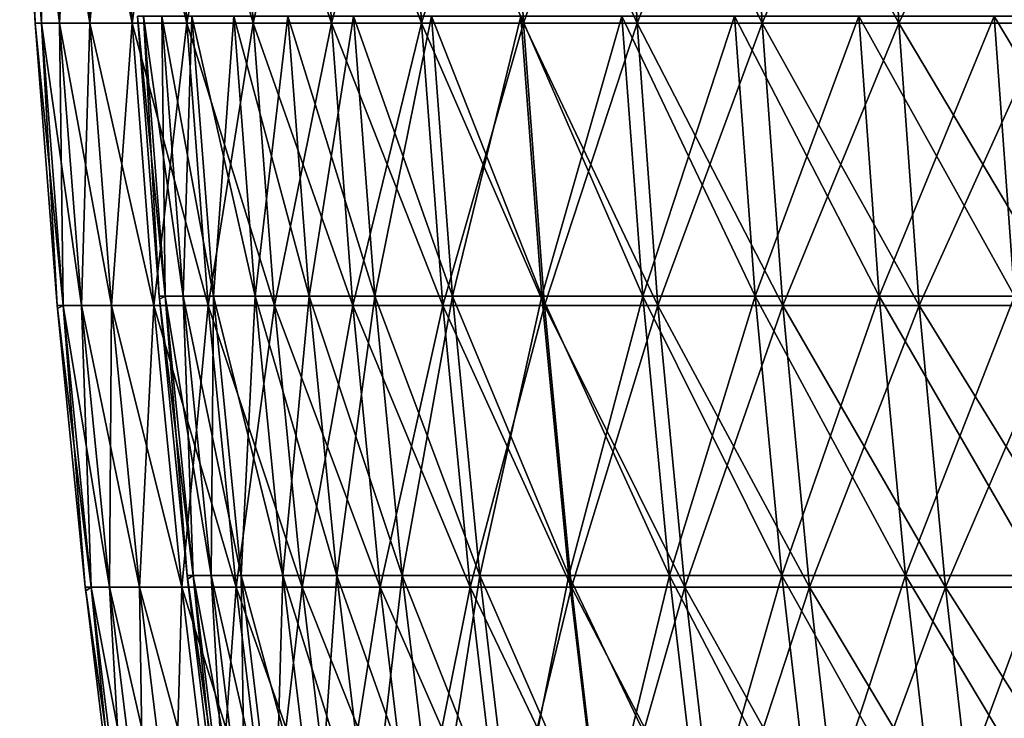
# Model space of a CAD drawing. Header units: millimetres. Extents: x -250 to 250, y -45 to 4150.
# Tile 218 of 256: x -250 to -231, y 4120 to 4134. Entities that reach past the tile are written whole.
import ezdxf

# ---------------------------------------------------------------- set-up
doc = ezdxf.new("R2010")
doc.units = ezdxf.units.MM
doc.header["$LTSCALE"] = 81.481481
for name, color, linetype in [('19', 7, 'CONTINUOUS'), ('20', 7, 'CONTINUOUS'), ('21', 7, 'CONTINUOUS'), ('22', 7, 'CONTINUOUS')]:
    doc.layers.add(name, color=color, linetype=linetype)

msp = doc.modelspace()

# ---------------------------------------------------------------- linework, layer by layer
at = {"layer": '19', "color": 251, "linetype": 'Continuous', "true_color": 0x504f50}
for points in [[(-249.638, 4138.964, -7.691), (-249.452, 4133.45), (-249.756, 4138.964), (-249.638, 4138.964, -7.691)], [(-249.333, 4133.45, -7.682), (-249.452, 4133.45), (-249.638, 4138.964, -7.691), (-249.333, 4133.45, -7.682)], [(-249.283, 4138.964, -15.375), (-249.333, 4133.45, -7.682), (-249.638, 4138.964, -7.691), (-249.283, 4138.964, -15.375)], [(-248.978, 4133.45, -15.356), (-249.333, 4133.45, -7.682), (-249.283, 4138.964, -15.375), (-248.978, 4133.45, -15.356)], [(-248.691, 4138.964, -23.045), (-248.978, 4133.45, -15.356), (-249.283, 4138.964, -15.375), (-248.691, 4138.964, -23.045)], [(-248.387, 4133.45, -23.016), (-248.978, 4133.45, -15.356), (-248.691, 4138.964, -23.045), (-248.387, 4133.45, -23.016)], [(-247.863, 4138.964, -30.692), (-248.387, 4133.45, -23.016), (-248.691, 4138.964, -23.045), (-247.863, 4138.964, -30.692)], [(-247.561, 4133.45, -30.655), (-248.387, 4133.45, -23.016), (-247.863, 4138.964, -30.692), (-247.561, 4133.45, -30.655)], [(-246.801, 4138.964, -38.311), (-247.561, 4133.45, -30.655), (-247.863, 4138.964, -30.692), (-246.801, 4138.964, -38.311)], [(-246.499, 4133.45, -38.264), (-247.561, 4133.45, -30.655), (-246.801, 4138.964, -38.311), (-246.499, 4133.45, -38.264)], [(-245.504, 4138.964, -45.893), (-246.499, 4133.45, -38.264), (-246.801, 4138.964, -38.311), (-245.504, 4138.964, -45.893)], [(-245.204, 4133.45, -45.837), (-246.499, 4133.45, -38.264), (-245.504, 4138.964, -45.893), (-245.204, 4133.45, -45.837)], [(-243.974, 4138.964, -53.431), (-245.204, 4133.45, -45.837), (-245.504, 4138.964, -45.893), (-243.974, 4138.964, -53.431)], [(-243.676, 4133.45, -53.366), (-245.204, 4133.45, -45.837), (-243.974, 4138.964, -53.431), (-243.676, 4133.45, -53.366)], [(-242.213, 4138.964, -60.919), (-243.676, 4133.45, -53.366), (-243.974, 4138.964, -53.431), (-242.213, 4138.964, -60.919)], [(-241.917, 4133.45, -60.845), (-243.676, 4133.45, -53.366), (-242.213, 4138.964, -60.919), (-241.917, 4133.45, -60.845)], [(-240.222, 4138.964, -68.349), (-241.917, 4133.45, -60.845), (-242.213, 4138.964, -60.919), (-240.222, 4138.964, -68.349)], [(-239.929, 4133.45, -68.266), (-241.917, 4133.45, -60.845), (-240.222, 4138.964, -68.349), (-239.929, 4133.45, -68.266)], [(-238.003, 4138.964, -75.714), (-239.929, 4133.45, -68.266), (-240.222, 4138.964, -68.349), (-238.003, 4138.964, -75.714)], [(-237.713, 4133.45, -75.622), (-239.929, 4133.45, -68.266), (-238.003, 4138.964, -75.714), (-237.713, 4133.45, -75.622)], [(-235.559, 4138.964, -83.008), (-237.713, 4133.45, -75.622), (-238.003, 4138.964, -75.714), (-235.559, 4138.964, -83.008)], [(-235.271, 4133.45, -82.906), (-237.713, 4133.45, -75.622), (-235.559, 4138.964, -83.008), (-235.271, 4133.45, -82.906)], [(-232.891, 4138.964, -90.222), (-235.271, 4133.45, -82.906), (-235.559, 4138.964, -83.008), (-232.891, 4138.964, -90.222)], [(-232.607, 4133.45, -90.112), (-235.271, 4133.45, -82.906), (-232.891, 4138.964, -90.222), (-232.607, 4133.45, -90.112)], [(-230.002, 4138.964, -97.351), (-232.607, 4133.45, -90.112), (-232.891, 4138.964, -90.222), (-230.002, 4138.964, -97.351)], [(-229.721, 4133.45, -97.233), (-232.607, 4133.45, -90.112), (-230.002, 4138.964, -97.351), (-229.721, 4133.45, -97.233)], [(-249.333, 4133.45, -7.682), (-249.025, 4127.944), (-249.452, 4133.45), (-249.333, 4133.45, -7.682)], [(-248.907, 4127.944, -7.669), (-249.025, 4127.944), (-249.333, 4133.45, -7.682), (-248.907, 4127.944, -7.669)], [(-248.978, 4133.45, -15.356), (-248.907, 4127.944, -7.669), (-249.333, 4133.45, -7.682), (-248.978, 4133.45, -15.356)], [(-248.553, 4127.944, -15.33), (-248.907, 4127.944, -7.669), (-248.978, 4133.45, -15.356), (-248.553, 4127.944, -15.33)], [(-248.387, 4133.45, -23.016), (-248.553, 4127.944, -15.33), (-248.978, 4133.45, -15.356), (-248.387, 4133.45, -23.016)], [(-247.963, 4127.944, -22.977), (-248.553, 4127.944, -15.33), (-248.387, 4133.45, -23.016), (-247.963, 4127.944, -22.977)], [(-247.561, 4133.45, -30.655), (-247.963, 4127.944, -22.977), (-248.387, 4133.45, -23.016), (-247.561, 4133.45, -30.655)], [(-247.138, 4127.944, -30.602), (-247.963, 4127.944, -22.977), (-247.561, 4133.45, -30.655), (-247.138, 4127.944, -30.602)], [(-246.499, 4133.45, -38.264), (-247.138, 4127.944, -30.602), (-247.561, 4133.45, -30.655), (-246.499, 4133.45, -38.264)], [(-246.078, 4127.944, -38.198), (-247.138, 4127.944, -30.602), (-246.499, 4133.45, -38.264), (-246.078, 4127.944, -38.198)], [(-245.204, 4133.45, -45.837), (-246.078, 4127.944, -38.198), (-246.499, 4133.45, -38.264), (-245.204, 4133.45, -45.837)], [(-244.785, 4127.944, -45.758), (-246.078, 4127.944, -38.198), (-245.204, 4133.45, -45.837), (-244.785, 4127.944, -45.758)], [(-243.676, 4133.45, -53.366), (-244.785, 4127.944, -45.758), (-245.204, 4133.45, -45.837), (-243.676, 4133.45, -53.366)], [(-243.26, 4127.944, -53.275), (-244.785, 4127.944, -45.758), (-243.676, 4133.45, -53.366), (-243.26, 4127.944, -53.275)], [(-241.917, 4133.45, -60.845), (-243.26, 4127.944, -53.275), (-243.676, 4133.45, -53.366), (-241.917, 4133.45, -60.845)], [(-241.504, 4127.944, -60.741), (-243.26, 4127.944, -53.275), (-241.917, 4133.45, -60.845), (-241.504, 4127.944, -60.741)], [(-239.929, 4133.45, -68.266), (-241.504, 4127.944, -60.741), (-241.917, 4133.45, -60.845), (-239.929, 4133.45, -68.266)], [(-239.519, 4127.944, -68.149), (-241.504, 4127.944, -60.741), (-239.929, 4133.45, -68.266), (-239.519, 4127.944, -68.149)], [(-237.713, 4133.45, -75.622), (-239.519, 4127.944, -68.149), (-239.929, 4133.45, -68.266), (-237.713, 4133.45, -75.622)], [(-237.307, 4127.944, -75.493), (-239.519, 4127.944, -68.149), (-237.713, 4133.45, -75.622), (-237.307, 4127.944, -75.493)], [(-235.271, 4133.45, -82.906), (-237.307, 4127.944, -75.493), (-237.713, 4133.45, -75.622), (-235.271, 4133.45, -82.906)], [(-234.869, 4127.944, -82.765), (-237.307, 4127.944, -75.493), (-235.271, 4133.45, -82.906), (-234.869, 4127.944, -82.765)], [(-232.607, 4133.45, -90.112), (-234.869, 4127.944, -82.765), (-235.271, 4133.45, -82.906), (-232.607, 4133.45, -90.112)], [(-232.209, 4127.944, -89.958), (-234.869, 4127.944, -82.765), (-232.607, 4133.45, -90.112), (-232.209, 4127.944, -89.958)], [(-229.721, 4133.45, -97.233), (-232.209, 4127.944, -89.958), (-232.607, 4133.45, -90.112), (-229.721, 4133.45, -97.233)], [(-229.329, 4127.944, -97.066), (-232.209, 4127.944, -89.958), (-229.721, 4133.45, -97.233), (-229.329, 4127.944, -97.066)], [(-249.025, 4127.944), (-248.907, 4127.944, -7.669), (-249.02, 4127.886), (-249.025, 4127.944)], [(-248.907, 4127.944, -7.669), (-248.477, 4122.448), (-249.02, 4127.886), (-248.907, 4127.944, -7.669)], [(-248.359, 4122.448, -7.652), (-248.477, 4122.448), (-248.907, 4127.944, -7.669), (-248.359, 4122.448, -7.652)], [(-248.553, 4127.944, -15.33), (-248.359, 4122.448, -7.652), (-248.907, 4127.944, -7.669), (-248.553, 4127.944, -15.33)], [(-248.006, 4122.448, -15.296), (-248.359, 4122.448, -7.652), (-248.553, 4127.944, -15.33), (-248.006, 4122.448, -15.296)], [(-247.963, 4127.944, -22.977), (-248.006, 4122.448, -15.296), (-248.553, 4127.944, -15.33), (-247.963, 4127.944, -22.977)], [(-247.417, 4122.448, -22.927), (-248.006, 4122.448, -15.296), (-247.963, 4127.944, -22.977), (-247.417, 4122.448, -22.927)], [(-247.138, 4127.944, -30.602), (-247.417, 4122.448, -22.927), (-247.963, 4127.944, -22.977), (-247.138, 4127.944, -30.602)], [(-246.594, 4122.448, -30.535), (-247.417, 4122.448, -22.927), (-247.138, 4127.944, -30.602), (-246.594, 4122.448, -30.535)], [(-246.078, 4127.944, -38.198), (-246.594, 4122.448, -30.535), (-247.138, 4127.944, -30.602), (-246.078, 4127.944, -38.198)], [(-245.537, 4122.448, -38.114), (-246.594, 4122.448, -30.535), (-246.078, 4127.944, -38.198), (-245.537, 4122.448, -38.114)], [(-244.785, 4127.944, -45.758), (-245.537, 4122.448, -38.114), (-246.078, 4127.944, -38.198), (-244.785, 4127.944, -45.758)], [(-244.246, 4122.448, -45.658), (-245.537, 4122.448, -38.114), (-244.785, 4127.944, -45.758), (-244.246, 4122.448, -45.658)], [(-243.26, 4127.944, -53.275), (-244.246, 4122.448, -45.658), (-244.785, 4127.944, -45.758), (-243.26, 4127.944, -53.275)], [(-242.725, 4122.448, -53.157), (-244.246, 4122.448, -45.658), (-243.26, 4127.944, -53.275), (-242.725, 4122.448, -53.157)], [(-241.504, 4127.944, -60.741), (-242.725, 4122.448, -53.157), (-243.26, 4127.944, -53.275), (-241.504, 4127.944, -60.741)], [(-240.972, 4122.448, -60.607), (-242.725, 4122.448, -53.157), (-241.504, 4127.944, -60.741), (-240.972, 4122.448, -60.607)], [(-239.519, 4127.944, -68.149), (-240.972, 4122.448, -60.607), (-241.504, 4127.944, -60.741), (-239.519, 4127.944, -68.149)], [(-238.992, 4122.448, -67.999), (-240.972, 4122.448, -60.607), (-239.519, 4127.944, -68.149), (-238.992, 4122.448, -67.999)], [(-237.307, 4127.944, -75.493), (-238.992, 4122.448, -67.999), (-239.519, 4127.944, -68.149), (-237.307, 4127.944, -75.493)], [(-236.784, 4122.448, -75.327), (-238.992, 4122.448, -67.999), (-237.307, 4127.944, -75.493), (-236.784, 4122.448, -75.327)], [(-234.869, 4127.944, -82.765), (-236.784, 4122.448, -75.327), (-237.307, 4127.944, -75.493), (-234.869, 4127.944, -82.765)], [(-234.352, 4122.448, -82.583), (-236.784, 4122.448, -75.327), (-234.869, 4127.944, -82.765), (-234.352, 4122.448, -82.583)], [(-232.209, 4127.944, -89.958), (-234.352, 4122.448, -82.583), (-234.869, 4127.944, -82.765), (-232.209, 4127.944, -89.958)], [(-231.698, 4122.448, -89.76), (-234.352, 4122.448, -82.583), (-232.209, 4127.944, -89.958), (-231.698, 4122.448, -89.76)], [(-229.329, 4127.944, -97.066), (-231.698, 4122.448, -89.76), (-232.209, 4127.944, -89.958), (-229.329, 4127.944, -97.066)], [(-228.824, 4122.448, -96.853), (-231.698, 4122.448, -89.76), (-229.329, 4127.944, -97.066), (-228.824, 4122.448, -96.853)], [(-248.477, 4122.448), (-248.359, 4122.448, -7.652), (-248.469, 4122.378), (-248.477, 4122.448)], [(-248.359, 4122.448, -7.652), (-247.808, 4116.967), (-248.469, 4122.378), (-248.359, 4122.448, -7.652)], [(-247.69, 4116.967, -7.631), (-247.808, 4116.967), (-248.359, 4122.448, -7.652), (-247.69, 4116.967, -7.631)], [(-248.006, 4122.448, -15.296), (-247.69, 4116.967, -7.631), (-248.359, 4122.448, -7.652), (-248.006, 4122.448, -15.296)], [(-247.338, 4116.967, -15.255), (-247.69, 4116.967, -7.631), (-248.006, 4122.448, -15.296), (-247.338, 4116.967, -15.255)], [(-247.417, 4122.448, -22.927), (-247.338, 4116.967, -15.255), (-248.006, 4122.448, -15.296), (-247.417, 4122.448, -22.927)], [(-246.751, 4116.967, -22.865), (-247.338, 4116.967, -15.255), (-247.417, 4122.448, -22.927), (-246.751, 4116.967, -22.865)], [(-246.594, 4122.448, -30.535), (-246.751, 4116.967, -22.865), (-247.417, 4122.448, -22.927), (-246.594, 4122.448, -30.535)], [(-245.93, 4116.967, -30.453), (-246.751, 4116.967, -22.865), (-246.594, 4122.448, -30.535), (-245.93, 4116.967, -30.453)], [(-245.537, 4122.448, -38.114), (-245.93, 4116.967, -30.453), (-246.594, 4122.448, -30.535), (-245.537, 4122.448, -38.114)], [(-244.875, 4116.967, -38.012), (-245.93, 4116.967, -30.453), (-245.537, 4122.448, -38.114), (-244.875, 4116.967, -38.012)], [(-244.246, 4122.448, -45.658), (-244.875, 4116.967, -38.012), (-245.537, 4122.448, -38.114), (-244.246, 4122.448, -45.658)], [(-243.589, 4116.967, -45.535), (-244.875, 4116.967, -38.012), (-244.246, 4122.448, -45.658), (-243.589, 4116.967, -45.535)], [(-242.725, 4122.448, -53.157), (-243.589, 4116.967, -45.535), (-244.246, 4122.448, -45.658), (-242.725, 4122.448, -53.157)], [(-242.071, 4116.967, -53.014), (-243.589, 4116.967, -45.535), (-242.725, 4122.448, -53.157), (-242.071, 4116.967, -53.014)], [(-240.972, 4122.448, -60.607), (-242.071, 4116.967, -53.014), (-242.725, 4122.448, -53.157), (-240.972, 4122.448, -60.607)], [(-240.323, 4116.967, -60.444), (-242.071, 4116.967, -53.014), (-240.972, 4122.448, -60.607), (-240.323, 4116.967, -60.444)], [(-238.992, 4122.448, -67.999), (-240.323, 4116.967, -60.444), (-240.972, 4122.448, -60.607), (-238.992, 4122.448, -67.999)], [(-238.348, 4116.967, -67.816), (-240.323, 4116.967, -60.444), (-238.992, 4122.448, -67.999), (-238.348, 4116.967, -67.816)], [(-236.784, 4122.448, -75.327), (-238.348, 4116.967, -67.816), (-238.992, 4122.448, -67.999), (-236.784, 4122.448, -75.327)], [(-236.147, 4116.967, -75.124), (-238.348, 4116.967, -67.816), (-236.784, 4122.448, -75.327), (-236.147, 4116.967, -75.124)], [(-234.352, 4122.448, -82.583), (-236.147, 4116.967, -75.124), (-236.784, 4122.448, -75.327), (-234.352, 4122.448, -82.583)], [(-233.721, 4116.967, -82.36), (-236.147, 4116.967, -75.124), (-234.352, 4122.448, -82.583), (-233.721, 4116.967, -82.36)], [(-231.698, 4122.448, -89.76), (-233.721, 4116.967, -82.36), (-234.352, 4122.448, -82.583), (-231.698, 4122.448, -89.76)], [(-231.074, 4116.967, -89.519), (-233.721, 4116.967, -82.36), (-231.698, 4122.448, -89.76), (-231.074, 4116.967, -89.519)], [(-228.824, 4122.448, -96.853), (-231.074, 4116.967, -89.519), (-231.698, 4122.448, -89.76), (-228.824, 4122.448, -96.853)], [(-228.208, 4116.967, -96.592), (-231.074, 4116.967, -89.519), (-228.824, 4122.448, -96.853), (-228.208, 4116.967, -96.592)]]:
    msp.add_3dface(points, dxfattribs=at)
at = {"layer": '20', "color": 251, "linetype": 'Continuous', "true_color": 0x504f50}
for points in [[(-249.756, 4138.964), (-249.452, 4133.45), (-249.333, 4133.45, 7.682), (-249.756, 4138.964)], [(-249.756, 4138.964), (-249.333, 4133.45, 7.682), (-249.638, 4138.964, 7.691), (-249.756, 4138.964)], [(-249.333, 4133.45, 7.682), (-248.978, 4133.45, 15.356), (-249.638, 4138.964, 7.691), (-249.333, 4133.45, 7.682)], [(-249.638, 4138.964, 7.691), (-248.978, 4133.45, 15.356), (-249.283, 4138.964, 15.375), (-249.638, 4138.964, 7.691)], [(-248.978, 4133.45, 15.356), (-248.387, 4133.45, 23.016), (-249.283, 4138.964, 15.375), (-248.978, 4133.45, 15.356)], [(-249.283, 4138.964, 15.375), (-248.387, 4133.45, 23.016), (-248.691, 4138.964, 23.045), (-249.283, 4138.964, 15.375)], [(-248.387, 4133.45, 23.016), (-247.561, 4133.45, 30.655), (-248.691, 4138.964, 23.045), (-248.387, 4133.45, 23.016)], [(-248.691, 4138.964, 23.045), (-247.561, 4133.45, 30.655), (-247.863, 4138.964, 30.692), (-248.691, 4138.964, 23.045)], [(-247.561, 4133.45, 30.655), (-246.499, 4133.45, 38.264), (-247.863, 4138.964, 30.692), (-247.561, 4133.45, 30.655)], [(-247.863, 4138.964, 30.692), (-246.499, 4133.45, 38.264), (-246.801, 4138.964, 38.311), (-247.863, 4138.964, 30.692)], [(-246.499, 4133.45, 38.264), (-245.204, 4133.45, 45.837), (-246.801, 4138.964, 38.311), (-246.499, 4133.45, 38.264)], [(-246.801, 4138.964, 38.311), (-245.204, 4133.45, 45.837), (-245.504, 4138.964, 45.893), (-246.801, 4138.964, 38.311)], [(-245.204, 4133.45, 45.837), (-243.676, 4133.45, 53.366), (-245.504, 4138.964, 45.893), (-245.204, 4133.45, 45.837)], [(-245.504, 4138.964, 45.893), (-243.676, 4133.45, 53.366), (-243.974, 4138.964, 53.431), (-245.504, 4138.964, 45.893)], [(-243.676, 4133.45, 53.366), (-241.917, 4133.45, 60.845), (-243.974, 4138.964, 53.431), (-243.676, 4133.45, 53.366)], [(-243.974, 4138.964, 53.431), (-241.917, 4133.45, 60.845), (-242.213, 4138.964, 60.919), (-243.974, 4138.964, 53.431)], [(-241.917, 4133.45, 60.845), (-239.929, 4133.45, 68.266), (-242.213, 4138.964, 60.919), (-241.917, 4133.45, 60.845)], [(-242.213, 4138.964, 60.919), (-239.929, 4133.45, 68.266), (-240.222, 4138.964, 68.349), (-242.213, 4138.964, 60.919)], [(-239.929, 4133.45, 68.266), (-237.713, 4133.45, 75.622), (-240.222, 4138.964, 68.349), (-239.929, 4133.45, 68.266)], [(-240.222, 4138.964, 68.349), (-237.713, 4133.45, 75.622), (-238.003, 4138.964, 75.714), (-240.222, 4138.964, 68.349)], [(-237.713, 4133.45, 75.622), (-235.271, 4133.45, 82.906), (-238.003, 4138.964, 75.714), (-237.713, 4133.45, 75.622)], [(-238.003, 4138.964, 75.714), (-235.271, 4133.45, 82.906), (-235.559, 4138.964, 83.008), (-238.003, 4138.964, 75.714)], [(-235.271, 4133.45, 82.906), (-232.607, 4133.45, 90.112), (-235.559, 4138.964, 83.008), (-235.271, 4133.45, 82.906)], [(-235.559, 4138.964, 83.008), (-232.607, 4133.45, 90.112), (-232.891, 4138.964, 90.222), (-235.559, 4138.964, 83.008)], [(-232.607, 4133.45, 90.112), (-229.721, 4133.45, 97.233), (-232.891, 4138.964, 90.222), (-232.607, 4133.45, 90.112)], [(-232.891, 4138.964, 90.222), (-229.721, 4133.45, 97.233), (-230.002, 4138.964, 97.351), (-232.891, 4138.964, 90.222)], [(-249.452, 4133.45), (-249.025, 4127.944), (-248.907, 4127.944, 7.669), (-249.452, 4133.45)], [(-249.452, 4133.45), (-248.907, 4127.944, 7.669), (-249.333, 4133.45, 7.682), (-249.452, 4133.45)], [(-248.907, 4127.944, 7.669), (-248.553, 4127.944, 15.33), (-249.333, 4133.45, 7.682), (-248.907, 4127.944, 7.669)], [(-249.333, 4133.45, 7.682), (-248.553, 4127.944, 15.33), (-248.978, 4133.45, 15.356), (-249.333, 4133.45, 7.682)], [(-248.553, 4127.944, 15.33), (-247.963, 4127.944, 22.977), (-248.978, 4133.45, 15.356), (-248.553, 4127.944, 15.33)], [(-248.978, 4133.45, 15.356), (-247.963, 4127.944, 22.977), (-248.387, 4133.45, 23.016), (-248.978, 4133.45, 15.356)], [(-247.963, 4127.944, 22.977), (-247.138, 4127.944, 30.602), (-248.387, 4133.45, 23.016), (-247.963, 4127.944, 22.977)], [(-248.387, 4133.45, 23.016), (-247.138, 4127.944, 30.602), (-247.561, 4133.45, 30.655), (-248.387, 4133.45, 23.016)], [(-247.138, 4127.944, 30.602), (-246.078, 4127.944, 38.198), (-247.561, 4133.45, 30.655), (-247.138, 4127.944, 30.602)], [(-247.561, 4133.45, 30.655), (-246.078, 4127.944, 38.198), (-246.499, 4133.45, 38.264), (-247.561, 4133.45, 30.655)], [(-246.078, 4127.944, 38.198), (-244.785, 4127.944, 45.758), (-246.499, 4133.45, 38.264), (-246.078, 4127.944, 38.198)], [(-246.499, 4133.45, 38.264), (-244.785, 4127.944, 45.758), (-245.204, 4133.45, 45.837), (-246.499, 4133.45, 38.264)], [(-244.785, 4127.944, 45.758), (-243.26, 4127.944, 53.275), (-245.204, 4133.45, 45.837), (-244.785, 4127.944, 45.758)], [(-245.204, 4133.45, 45.837), (-243.26, 4127.944, 53.275), (-243.676, 4133.45, 53.366), (-245.204, 4133.45, 45.837)], [(-243.26, 4127.944, 53.275), (-241.504, 4127.944, 60.741), (-243.676, 4133.45, 53.366), (-243.26, 4127.944, 53.275)], [(-243.676, 4133.45, 53.366), (-241.504, 4127.944, 60.741), (-241.917, 4133.45, 60.845), (-243.676, 4133.45, 53.366)], [(-241.504, 4127.944, 60.741), (-239.519, 4127.944, 68.149), (-241.917, 4133.45, 60.845), (-241.504, 4127.944, 60.741)], [(-241.917, 4133.45, 60.845), (-239.519, 4127.944, 68.149), (-239.929, 4133.45, 68.266), (-241.917, 4133.45, 60.845)], [(-239.519, 4127.944, 68.149), (-237.307, 4127.944, 75.493), (-239.929, 4133.45, 68.266), (-239.519, 4127.944, 68.149)], [(-239.929, 4133.45, 68.266), (-237.307, 4127.944, 75.493), (-237.713, 4133.45, 75.622), (-239.929, 4133.45, 68.266)], [(-237.307, 4127.944, 75.493), (-234.869, 4127.944, 82.765), (-237.713, 4133.45, 75.622), (-237.307, 4127.944, 75.493)], [(-237.713, 4133.45, 75.622), (-234.869, 4127.944, 82.765), (-235.271, 4133.45, 82.906), (-237.713, 4133.45, 75.622)], [(-234.869, 4127.944, 82.765), (-232.209, 4127.944, 89.958), (-235.271, 4133.45, 82.906), (-234.869, 4127.944, 82.765)], [(-235.271, 4133.45, 82.906), (-232.209, 4127.944, 89.958), (-232.607, 4133.45, 90.112), (-235.271, 4133.45, 82.906)], [(-232.209, 4127.944, 89.958), (-229.329, 4127.944, 97.066), (-232.607, 4133.45, 90.112), (-232.209, 4127.944, 89.958)], [(-232.607, 4133.45, 90.112), (-229.329, 4127.944, 97.066), (-229.721, 4133.45, 97.233), (-232.607, 4133.45, 90.112)], [(-249.025, 4127.944), (-249.02, 4127.886), (-248.359, 4122.448, 7.652), (-249.025, 4127.944)], [(-249.025, 4127.944), (-248.359, 4122.448, 7.652), (-248.907, 4127.944, 7.669), (-249.025, 4127.944)], [(-248.359, 4122.448, 7.652), (-248.006, 4122.448, 15.296), (-248.907, 4127.944, 7.669), (-248.359, 4122.448, 7.652)], [(-248.907, 4127.944, 7.669), (-248.006, 4122.448, 15.296), (-248.553, 4127.944, 15.33), (-248.907, 4127.944, 7.669)], [(-248.006, 4122.448, 15.296), (-247.417, 4122.448, 22.927), (-248.553, 4127.944, 15.33), (-248.006, 4122.448, 15.296)], [(-248.553, 4127.944, 15.33), (-247.417, 4122.448, 22.927), (-247.963, 4127.944, 22.977), (-248.553, 4127.944, 15.33)], [(-247.417, 4122.448, 22.927), (-246.594, 4122.448, 30.535), (-247.963, 4127.944, 22.977), (-247.417, 4122.448, 22.927)], [(-247.963, 4127.944, 22.977), (-246.594, 4122.448, 30.535), (-247.138, 4127.944, 30.602), (-247.963, 4127.944, 22.977)], [(-246.594, 4122.448, 30.535), (-245.537, 4122.448, 38.114), (-247.138, 4127.944, 30.602), (-246.594, 4122.448, 30.535)], [(-247.138, 4127.944, 30.602), (-245.537, 4122.448, 38.114), (-246.078, 4127.944, 38.198), (-247.138, 4127.944, 30.602)], [(-245.537, 4122.448, 38.114), (-244.246, 4122.448, 45.658), (-246.078, 4127.944, 38.198), (-245.537, 4122.448, 38.114)], [(-246.078, 4127.944, 38.198), (-244.246, 4122.448, 45.658), (-244.785, 4127.944, 45.758), (-246.078, 4127.944, 38.198)], [(-244.246, 4122.448, 45.658), (-242.725, 4122.448, 53.157), (-244.785, 4127.944, 45.758), (-244.246, 4122.448, 45.658)], [(-244.785, 4127.944, 45.758), (-242.725, 4122.448, 53.157), (-243.26, 4127.944, 53.275), (-244.785, 4127.944, 45.758)], [(-242.725, 4122.448, 53.157), (-240.972, 4122.448, 60.607), (-243.26, 4127.944, 53.275), (-242.725, 4122.448, 53.157)], [(-243.26, 4127.944, 53.275), (-240.972, 4122.448, 60.607), (-241.504, 4127.944, 60.741), (-243.26, 4127.944, 53.275)], [(-240.972, 4122.448, 60.607), (-238.992, 4122.448, 67.999), (-241.504, 4127.944, 60.741), (-240.972, 4122.448, 60.607)], [(-241.504, 4127.944, 60.741), (-238.992, 4122.448, 67.999), (-239.519, 4127.944, 68.149), (-241.504, 4127.944, 60.741)], [(-238.992, 4122.448, 67.999), (-236.784, 4122.448, 75.327), (-239.519, 4127.944, 68.149), (-238.992, 4122.448, 67.999)], [(-239.519, 4127.944, 68.149), (-236.784, 4122.448, 75.327), (-237.307, 4127.944, 75.493), (-239.519, 4127.944, 68.149)], [(-236.784, 4122.448, 75.327), (-234.352, 4122.448, 82.583), (-237.307, 4127.944, 75.493), (-236.784, 4122.448, 75.327)], [(-237.307, 4127.944, 75.493), (-234.352, 4122.448, 82.583), (-234.869, 4127.944, 82.765), (-237.307, 4127.944, 75.493)], [(-234.352, 4122.448, 82.583), (-231.698, 4122.448, 89.76), (-234.869, 4127.944, 82.765), (-234.352, 4122.448, 82.583)], [(-234.869, 4127.944, 82.765), (-231.698, 4122.448, 89.76), (-232.209, 4127.944, 89.958), (-234.869, 4127.944, 82.765)], [(-231.698, 4122.448, 89.76), (-228.824, 4122.448, 96.853), (-232.209, 4127.944, 89.958), (-231.698, 4122.448, 89.76)], [(-232.209, 4127.944, 89.958), (-228.824, 4122.448, 96.853), (-229.329, 4127.944, 97.066), (-232.209, 4127.944, 89.958)], [(-249.02, 4127.886), (-248.477, 4122.448), (-248.359, 4122.448, 7.652), (-249.02, 4127.886)], [(-248.477, 4122.448), (-248.469, 4122.378), (-247.69, 4116.967, 7.631), (-248.477, 4122.448)], [(-248.477, 4122.448), (-247.69, 4116.967, 7.631), (-248.359, 4122.448, 7.652), (-248.477, 4122.448)], [(-248.469, 4122.378), (-247.808, 4116.967), (-247.69, 4116.967, 7.631), (-248.469, 4122.378)], [(-247.69, 4116.967, 7.631), (-247.338, 4116.967, 15.255), (-248.359, 4122.448, 7.652), (-247.69, 4116.967, 7.631)], [(-248.359, 4122.448, 7.652), (-247.338, 4116.967, 15.255), (-248.006, 4122.448, 15.296), (-248.359, 4122.448, 7.652)], [(-247.338, 4116.967, 15.255), (-246.751, 4116.967, 22.865), (-248.006, 4122.448, 15.296), (-247.338, 4116.967, 15.255)], [(-248.006, 4122.448, 15.296), (-246.751, 4116.967, 22.865), (-247.417, 4122.448, 22.927), (-248.006, 4122.448, 15.296)], [(-246.751, 4116.967, 22.865), (-245.93, 4116.967, 30.453), (-247.417, 4122.448, 22.927), (-246.751, 4116.967, 22.865)], [(-247.417, 4122.448, 22.927), (-245.93, 4116.967, 30.453), (-246.594, 4122.448, 30.535), (-247.417, 4122.448, 22.927)], [(-245.93, 4116.967, 30.453), (-244.875, 4116.967, 38.012), (-246.594, 4122.448, 30.535), (-245.93, 4116.967, 30.453)], [(-246.594, 4122.448, 30.535), (-244.875, 4116.967, 38.012), (-245.537, 4122.448, 38.114), (-246.594, 4122.448, 30.535)], [(-244.875, 4116.967, 38.012), (-243.589, 4116.967, 45.535), (-245.537, 4122.448, 38.114), (-244.875, 4116.967, 38.012)], [(-245.537, 4122.448, 38.114), (-243.589, 4116.967, 45.535), (-244.246, 4122.448, 45.658), (-245.537, 4122.448, 38.114)], [(-243.589, 4116.967, 45.535), (-242.071, 4116.967, 53.014), (-244.246, 4122.448, 45.658), (-243.589, 4116.967, 45.535)], [(-244.246, 4122.448, 45.658), (-242.071, 4116.967, 53.014), (-242.725, 4122.448, 53.157), (-244.246, 4122.448, 45.658)], [(-242.071, 4116.967, 53.014), (-240.323, 4116.967, 60.444), (-242.725, 4122.448, 53.157), (-242.071, 4116.967, 53.014)], [(-242.725, 4122.448, 53.157), (-240.323, 4116.967, 60.444), (-240.972, 4122.448, 60.607), (-242.725, 4122.448, 53.157)], [(-240.323, 4116.967, 60.444), (-238.348, 4116.967, 67.816), (-240.972, 4122.448, 60.607), (-240.323, 4116.967, 60.444)], [(-240.972, 4122.448, 60.607), (-238.348, 4116.967, 67.816), (-238.992, 4122.448, 67.999), (-240.972, 4122.448, 60.607)], [(-238.348, 4116.967, 67.816), (-236.147, 4116.967, 75.124), (-238.992, 4122.448, 67.999), (-238.348, 4116.967, 67.816)], [(-238.992, 4122.448, 67.999), (-236.147, 4116.967, 75.124), (-236.784, 4122.448, 75.327), (-238.992, 4122.448, 67.999)], [(-236.147, 4116.967, 75.124), (-233.721, 4116.967, 82.36), (-236.784, 4122.448, 75.327), (-236.147, 4116.967, 75.124)], [(-236.784, 4122.448, 75.327), (-233.721, 4116.967, 82.36), (-234.352, 4122.448, 82.583), (-236.784, 4122.448, 75.327)], [(-233.721, 4116.967, 82.36), (-231.074, 4116.967, 89.519), (-234.352, 4122.448, 82.583), (-233.721, 4116.967, 82.36)], [(-234.352, 4122.448, 82.583), (-231.074, 4116.967, 89.519), (-231.698, 4122.448, 89.76), (-234.352, 4122.448, 82.583)], [(-231.074, 4116.967, 89.519), (-228.208, 4116.967, 96.592), (-231.698, 4122.448, 89.76), (-231.074, 4116.967, 89.519)], [(-231.698, 4122.448, 89.76), (-228.208, 4116.967, 96.592), (-228.824, 4122.448, 96.853), (-231.698, 4122.448, 89.76)]]:
    msp.add_3dface(points, dxfattribs=at)
at = {"layer": '21', "color": 155, "linetype": 'Continuous', "true_color": 0x4a708c}
for points in [[(-247.339, 4133.584, 7.62), (-247.033, 4128.123), (-247.456, 4133.584), (-247.339, 4133.584, 7.62)], [(-246.916, 4128.123, 7.607), (-247.033, 4128.123), (-247.339, 4133.584, 7.62), (-246.916, 4128.123, 7.607)], [(-246.987, 4133.584, 15.234), (-246.916, 4128.123, 7.607), (-247.339, 4133.584, 7.62), (-246.987, 4133.584, 15.234)], [(-246.565, 4128.123, 15.208), (-246.916, 4128.123, 7.607), (-246.987, 4133.584, 15.234), (-246.565, 4128.123, 15.208)], [(-246.401, 4133.584, 22.832), (-246.565, 4128.123, 15.208), (-246.987, 4133.584, 15.234), (-246.401, 4133.584, 22.832)], [(-245.979, 4128.123, 22.793), (-246.565, 4128.123, 15.208), (-246.401, 4133.584, 22.832), (-245.979, 4128.123, 22.793)], [(-245.581, 4133.584, 30.409), (-245.979, 4128.123, 22.793), (-246.401, 4133.584, 22.832), (-245.581, 4133.584, 30.409)], [(-245.161, 4128.123, 30.357), (-245.979, 4128.123, 22.793), (-245.581, 4133.584, 30.409), (-245.161, 4128.123, 30.357)], [(-244.528, 4133.584, 37.958), (-245.161, 4128.123, 30.357), (-245.581, 4133.584, 30.409), (-244.528, 4133.584, 37.958)], [(-244.11, 4128.123, 37.893), (-245.161, 4128.123, 30.357), (-244.528, 4133.584, 37.958), (-244.11, 4128.123, 37.893)], [(-243.243, 4133.584, 45.47), (-244.11, 4128.123, 37.893), (-244.528, 4133.584, 37.958), (-243.243, 4133.584, 45.47)], [(-242.827, 4128.123, 45.392), (-244.11, 4128.123, 37.893), (-243.243, 4133.584, 45.47), (-242.827, 4128.123, 45.392)], [(-241.727, 4133.584, 52.939), (-242.827, 4128.123, 45.392), (-243.243, 4133.584, 45.47), (-241.727, 4133.584, 52.939)], [(-241.314, 4128.123, 52.849), (-242.827, 4128.123, 45.392), (-241.727, 4133.584, 52.939), (-241.314, 4128.123, 52.849)], [(-239.982, 4133.584, 60.358), (-241.314, 4128.123, 52.849), (-241.727, 4133.584, 52.939), (-239.982, 4133.584, 60.358)], [(-239.572, 4128.123, 60.255), (-241.314, 4128.123, 52.849), (-239.982, 4133.584, 60.358), (-239.572, 4128.123, 60.255)], [(-238.01, 4133.584, 67.72), (-239.572, 4128.123, 60.255), (-239.982, 4133.584, 60.358), (-238.01, 4133.584, 67.72)], [(-237.603, 4128.123, 67.604), (-239.572, 4128.123, 60.255), (-238.01, 4133.584, 67.72), (-237.603, 4128.123, 67.604)], [(-235.811, 4133.584, 75.017), (-237.603, 4128.123, 67.604), (-238.01, 4133.584, 67.72), (-235.811, 4133.584, 75.017)], [(-235.408, 4128.123, 74.889), (-237.603, 4128.123, 67.604), (-235.811, 4133.584, 75.017), (-235.408, 4128.123, 74.889)], [(-233.389, 4133.584, 82.243), (-235.408, 4128.123, 74.889), (-235.811, 4133.584, 75.017), (-233.389, 4133.584, 82.243)], [(-232.99, 4128.123, 82.103), (-235.408, 4128.123, 74.889), (-233.389, 4133.584, 82.243), (-232.99, 4128.123, 82.103)], [(-230.746, 4133.584, 89.391), (-232.99, 4128.123, 82.103), (-233.389, 4133.584, 82.243), (-230.746, 4133.584, 89.391)], [(-230.352, 4128.123, 89.239), (-232.99, 4128.123, 82.103), (-230.746, 4133.584, 89.391), (-230.352, 4128.123, 89.239)], [(-227.884, 4133.584, 96.455), (-230.352, 4128.123, 89.239), (-230.746, 4133.584, 89.391), (-227.884, 4133.584, 96.455)], [(-247.033, 4128.123), (-246.916, 4128.123, 7.607), (-247.028, 4128.067), (-247.033, 4128.123)], [(-246.916, 4128.123, 7.607), (-246.49, 4122.673), (-247.028, 4128.067), (-246.916, 4128.123, 7.607)], [(-246.373, 4122.673, 7.591), (-246.49, 4122.673), (-246.916, 4128.123, 7.607), (-246.373, 4122.673, 7.591)], [(-246.565, 4128.123, 15.208), (-246.373, 4122.673, 7.591), (-246.916, 4128.123, 7.607), (-246.565, 4128.123, 15.208)], [(-246.022, 4122.673, 15.174), (-246.373, 4122.673, 7.591), (-246.565, 4128.123, 15.208), (-246.022, 4122.673, 15.174)], [(-245.979, 4128.123, 22.793), (-246.022, 4122.673, 15.174), (-246.565, 4128.123, 15.208), (-245.979, 4128.123, 22.793)], [(-245.438, 4122.673, 22.743), (-246.022, 4122.673, 15.174), (-245.979, 4128.123, 22.793), (-245.438, 4122.673, 22.743)], [(-245.161, 4128.123, 30.357), (-245.438, 4122.673, 22.743), (-245.979, 4128.123, 22.793), (-245.161, 4128.123, 30.357)], [(-244.622, 4122.673, 30.291), (-245.438, 4122.673, 22.743), (-245.161, 4128.123, 30.357), (-244.622, 4122.673, 30.291)], [(-244.11, 4128.123, 37.893), (-244.622, 4122.673, 30.291), (-245.161, 4128.123, 30.357), (-244.11, 4128.123, 37.893)], [(-243.573, 4122.673, 37.809), (-244.622, 4122.673, 30.291), (-244.11, 4128.123, 37.893), (-243.573, 4122.673, 37.809)], [(-242.827, 4128.123, 45.392), (-243.573, 4122.673, 37.809), (-244.11, 4128.123, 37.893), (-242.827, 4128.123, 45.392)], [(-242.293, 4122.673, 45.292), (-243.573, 4122.673, 37.809), (-242.827, 4128.123, 45.392), (-242.293, 4122.673, 45.292)], [(-241.314, 4128.123, 52.849), (-242.293, 4122.673, 45.292), (-242.827, 4128.123, 45.392), (-241.314, 4128.123, 52.849)], [(-240.783, 4122.673, 52.732), (-242.293, 4122.673, 45.292), (-241.314, 4128.123, 52.849), (-240.783, 4122.673, 52.732)], [(-239.572, 4128.123, 60.255), (-240.783, 4122.673, 52.732), (-241.314, 4128.123, 52.849), (-239.572, 4128.123, 60.255)], [(-239.045, 4122.673, 60.122), (-240.783, 4122.673, 52.732), (-239.572, 4128.123, 60.255), (-239.045, 4122.673, 60.122)], [(-237.603, 4128.123, 67.604), (-239.045, 4122.673, 60.122), (-239.572, 4128.123, 60.255), (-237.603, 4128.123, 67.604)], [(-237.08, 4122.673, 67.455), (-239.045, 4122.673, 60.122), (-237.603, 4128.123, 67.604), (-237.08, 4122.673, 67.455)], [(-235.408, 4128.123, 74.889), (-237.08, 4122.673, 67.455), (-237.603, 4128.123, 67.604), (-235.408, 4128.123, 74.889)], [(-234.89, 4122.673, 74.724), (-237.08, 4122.673, 67.455), (-235.408, 4128.123, 74.889), (-234.89, 4122.673, 74.724)], [(-232.99, 4128.123, 82.103), (-234.89, 4122.673, 74.724), (-235.408, 4128.123, 74.889), (-232.99, 4128.123, 82.103)], [(-232.478, 4122.673, 81.922), (-234.89, 4122.673, 74.724), (-232.99, 4128.123, 82.103), (-232.478, 4122.673, 81.922)], [(-230.352, 4128.123, 89.239), (-232.478, 4122.673, 81.922), (-232.99, 4128.123, 82.103), (-230.352, 4128.123, 89.239)], [(-229.845, 4122.673, 89.042), (-232.478, 4122.673, 81.922), (-230.352, 4128.123, 89.239), (-229.845, 4122.673, 89.042)], [(-246.49, 4122.673), (-246.373, 4122.673, 7.591), (-246.482, 4122.603), (-246.49, 4122.673)], [(-246.373, 4122.673, 7.591), (-245.826, 4117.235), (-246.482, 4122.603), (-246.373, 4122.673, 7.591)], [(-245.71, 4117.235, 7.57), (-245.826, 4117.235), (-246.373, 4122.673, 7.591), (-245.71, 4117.235, 7.57)], [(-246.022, 4122.673, 15.174), (-245.71, 4117.235, 7.57), (-246.373, 4122.673, 7.591), (-246.022, 4122.673, 15.174)], [(-245.36, 4117.235, 15.133), (-245.71, 4117.235, 7.57), (-246.022, 4122.673, 15.174), (-245.36, 4117.235, 15.133)], [(-245.438, 4122.673, 22.743), (-245.36, 4117.235, 15.133), (-246.022, 4122.673, 15.174), (-245.438, 4122.673, 22.743)], [(-244.777, 4117.235, 22.682), (-245.36, 4117.235, 15.133), (-245.438, 4122.673, 22.743), (-244.777, 4117.235, 22.682)], [(-244.622, 4122.673, 30.291), (-244.777, 4117.235, 22.682), (-245.438, 4122.673, 22.743), (-244.622, 4122.673, 30.291)], [(-243.963, 4117.235, 30.209), (-244.777, 4117.235, 22.682), (-244.622, 4122.673, 30.291), (-243.963, 4117.235, 30.209)], [(-243.573, 4122.673, 37.809), (-243.963, 4117.235, 30.209), (-244.622, 4122.673, 30.291), (-243.573, 4122.673, 37.809)], [(-242.917, 4117.235, 37.708), (-243.963, 4117.235, 30.209), (-243.573, 4122.673, 37.809), (-242.917, 4117.235, 37.708)], [(-242.293, 4122.673, 45.292), (-242.917, 4117.235, 37.708), (-243.573, 4122.673, 37.809), (-242.293, 4122.673, 45.292)], [(-241.64, 4117.235, 45.17), (-242.917, 4117.235, 37.708), (-242.293, 4122.673, 45.292), (-241.64, 4117.235, 45.17)], [(-240.783, 4122.673, 52.732), (-241.64, 4117.235, 45.17), (-242.293, 4122.673, 45.292), (-240.783, 4122.673, 52.732)], [(-240.135, 4117.235, 52.59), (-241.64, 4117.235, 45.17), (-240.783, 4122.673, 52.732), (-240.135, 4117.235, 52.59)], [(-239.045, 4122.673, 60.122), (-240.135, 4117.235, 52.59), (-240.783, 4122.673, 52.732), (-239.045, 4122.673, 60.122)], [(-238.401, 4117.235, 59.96), (-240.135, 4117.235, 52.59), (-239.045, 4122.673, 60.122), (-238.401, 4117.235, 59.96)], [(-237.08, 4122.673, 67.455), (-238.401, 4117.235, 59.96), (-239.045, 4122.673, 60.122), (-237.08, 4122.673, 67.455)], [(-236.442, 4117.235, 67.274), (-238.401, 4117.235, 59.96), (-237.08, 4122.673, 67.455), (-236.442, 4117.235, 67.274)], [(-234.89, 4122.673, 74.724), (-236.442, 4117.235, 67.274), (-237.08, 4122.673, 67.455), (-234.89, 4122.673, 74.724)], [(-234.258, 4117.235, 74.523), (-236.442, 4117.235, 67.274), (-234.89, 4122.673, 74.724), (-234.258, 4117.235, 74.523)], [(-232.478, 4122.673, 81.922), (-234.258, 4117.235, 74.523), (-234.89, 4122.673, 74.724), (-232.478, 4122.673, 81.922)], [(-231.852, 4117.235, 81.701), (-234.258, 4117.235, 74.523), (-232.478, 4122.673, 81.922), (-231.852, 4117.235, 81.701)], [(-229.845, 4122.673, 89.042), (-231.852, 4117.235, 81.701), (-232.478, 4122.673, 81.922), (-229.845, 4122.673, 89.042)], [(-229.226, 4117.235, 88.803), (-231.852, 4117.235, 81.701), (-229.845, 4122.673, 89.042), (-229.226, 4117.235, 88.803)]]:
    msp.add_3dface(points, dxfattribs=at)
at = {"layer": '22', "color": 155, "linetype": 'Continuous', "true_color": 0x4a708c}
for points in [[(-247.456, 4133.584), (-247.033, 4128.123), (-246.916, 4128.123, -7.607), (-247.456, 4133.584)], [(-247.456, 4133.584), (-246.916, 4128.123, -7.607), (-247.339, 4133.584, -7.62), (-247.456, 4133.584)], [(-246.916, 4128.123, -7.607), (-246.565, 4128.123, -15.208), (-247.339, 4133.584, -7.62), (-246.916, 4128.123, -7.607)], [(-247.339, 4133.584, -7.62), (-246.565, 4128.123, -15.208), (-246.987, 4133.584, -15.234), (-247.339, 4133.584, -7.62)], [(-246.565, 4128.123, -15.208), (-245.979, 4128.123, -22.793), (-246.987, 4133.584, -15.234), (-246.565, 4128.123, -15.208)], [(-246.987, 4133.584, -15.234), (-245.979, 4128.123, -22.793), (-246.401, 4133.584, -22.832), (-246.987, 4133.584, -15.234)], [(-245.979, 4128.123, -22.793), (-245.161, 4128.123, -30.357), (-246.401, 4133.584, -22.832), (-245.979, 4128.123, -22.793)], [(-246.401, 4133.584, -22.832), (-245.161, 4128.123, -30.357), (-245.581, 4133.584, -30.409), (-246.401, 4133.584, -22.832)], [(-245.161, 4128.123, -30.357), (-244.11, 4128.123, -37.893), (-245.581, 4133.584, -30.409), (-245.161, 4128.123, -30.357)], [(-245.581, 4133.584, -30.409), (-244.11, 4128.123, -37.893), (-244.528, 4133.584, -37.958), (-245.581, 4133.584, -30.409)], [(-244.11, 4128.123, -37.893), (-242.827, 4128.123, -45.392), (-244.528, 4133.584, -37.958), (-244.11, 4128.123, -37.893)], [(-244.528, 4133.584, -37.958), (-242.827, 4128.123, -45.392), (-243.243, 4133.584, -45.47), (-244.528, 4133.584, -37.958)], [(-242.827, 4128.123, -45.392), (-241.314, 4128.123, -52.849), (-243.243, 4133.584, -45.47), (-242.827, 4128.123, -45.392)], [(-243.243, 4133.584, -45.47), (-241.314, 4128.123, -52.849), (-241.727, 4133.584, -52.939), (-243.243, 4133.584, -45.47)], [(-241.314, 4128.123, -52.849), (-239.572, 4128.123, -60.255), (-241.727, 4133.584, -52.939), (-241.314, 4128.123, -52.849)], [(-241.727, 4133.584, -52.939), (-239.572, 4128.123, -60.255), (-239.982, 4133.584, -60.358), (-241.727, 4133.584, -52.939)], [(-239.572, 4128.123, -60.255), (-237.603, 4128.123, -67.604), (-239.982, 4133.584, -60.358), (-239.572, 4128.123, -60.255)], [(-239.982, 4133.584, -60.358), (-237.603, 4128.123, -67.604), (-238.01, 4133.584, -67.72), (-239.982, 4133.584, -60.358)], [(-237.603, 4128.123, -67.604), (-235.408, 4128.123, -74.889), (-238.01, 4133.584, -67.72), (-237.603, 4128.123, -67.604)], [(-238.01, 4133.584, -67.72), (-235.408, 4128.123, -74.889), (-235.811, 4133.584, -75.017), (-238.01, 4133.584, -67.72)], [(-235.408, 4128.123, -74.889), (-232.99, 4128.123, -82.103), (-235.811, 4133.584, -75.017), (-235.408, 4128.123, -74.889)], [(-235.811, 4133.584, -75.017), (-232.99, 4128.123, -82.103), (-233.389, 4133.584, -82.243), (-235.811, 4133.584, -75.017)], [(-232.99, 4128.123, -82.103), (-230.352, 4128.123, -89.239), (-233.389, 4133.584, -82.243), (-232.99, 4128.123, -82.103)], [(-233.389, 4133.584, -82.243), (-230.352, 4128.123, -89.239), (-230.746, 4133.584, -89.391), (-233.389, 4133.584, -82.243)], [(-230.352, 4128.123, -89.239), (-227.494, 4128.123, -96.29), (-230.746, 4133.584, -89.391), (-230.352, 4128.123, -89.239)], [(-230.746, 4133.584, -89.391), (-227.494, 4128.123, -96.29), (-227.884, 4133.584, -96.455), (-230.746, 4133.584, -89.391)], [(-247.033, 4128.123), (-247.028, 4128.067), (-246.373, 4122.673, -7.591), (-247.033, 4128.123)], [(-247.033, 4128.123), (-246.373, 4122.673, -7.591), (-246.916, 4128.123, -7.607), (-247.033, 4128.123)], [(-247.028, 4128.067), (-246.49, 4122.673), (-246.373, 4122.673, -7.591), (-247.028, 4128.067)], [(-246.373, 4122.673, -7.591), (-246.022, 4122.673, -15.174), (-246.916, 4128.123, -7.607), (-246.373, 4122.673, -7.591)], [(-246.916, 4128.123, -7.607), (-246.022, 4122.673, -15.174), (-246.565, 4128.123, -15.208), (-246.916, 4128.123, -7.607)], [(-246.022, 4122.673, -15.174), (-245.438, 4122.673, -22.743), (-246.565, 4128.123, -15.208), (-246.022, 4122.673, -15.174)], [(-246.565, 4128.123, -15.208), (-245.438, 4122.673, -22.743), (-245.979, 4128.123, -22.793), (-246.565, 4128.123, -15.208)], [(-245.438, 4122.673, -22.743), (-244.622, 4122.673, -30.291), (-245.979, 4128.123, -22.793), (-245.438, 4122.673, -22.743)], [(-245.979, 4128.123, -22.793), (-244.622, 4122.673, -30.291), (-245.161, 4128.123, -30.357), (-245.979, 4128.123, -22.793)], [(-244.622, 4122.673, -30.291), (-243.573, 4122.673, -37.809), (-245.161, 4128.123, -30.357), (-244.622, 4122.673, -30.291)], [(-245.161, 4128.123, -30.357), (-243.573, 4122.673, -37.809), (-244.11, 4128.123, -37.893), (-245.161, 4128.123, -30.357)], [(-243.573, 4122.673, -37.809), (-242.293, 4122.673, -45.292), (-244.11, 4128.123, -37.893), (-243.573, 4122.673, -37.809)], [(-244.11, 4128.123, -37.893), (-242.293, 4122.673, -45.292), (-242.827, 4128.123, -45.392), (-244.11, 4128.123, -37.893)], [(-242.293, 4122.673, -45.292), (-240.783, 4122.673, -52.732), (-242.827, 4128.123, -45.392), (-242.293, 4122.673, -45.292)], [(-242.827, 4128.123, -45.392), (-240.783, 4122.673, -52.732), (-241.314, 4128.123, -52.849), (-242.827, 4128.123, -45.392)], [(-240.783, 4122.673, -52.732), (-239.045, 4122.673, -60.122), (-241.314, 4128.123, -52.849), (-240.783, 4122.673, -52.732)], [(-241.314, 4128.123, -52.849), (-239.045, 4122.673, -60.122), (-239.572, 4128.123, -60.255), (-241.314, 4128.123, -52.849)], [(-239.045, 4122.673, -60.122), (-237.08, 4122.673, -67.455), (-239.572, 4128.123, -60.255), (-239.045, 4122.673, -60.122)], [(-239.572, 4128.123, -60.255), (-237.08, 4122.673, -67.455), (-237.603, 4128.123, -67.604), (-239.572, 4128.123, -60.255)], [(-237.08, 4122.673, -67.455), (-234.89, 4122.673, -74.724), (-237.603, 4128.123, -67.604), (-237.08, 4122.673, -67.455)], [(-237.603, 4128.123, -67.604), (-234.89, 4122.673, -74.724), (-235.408, 4128.123, -74.889), (-237.603, 4128.123, -67.604)], [(-234.89, 4122.673, -74.724), (-232.478, 4122.673, -81.922), (-235.408, 4128.123, -74.889), (-234.89, 4122.673, -74.724)], [(-235.408, 4128.123, -74.889), (-232.478, 4122.673, -81.922), (-232.99, 4128.123, -82.103), (-235.408, 4128.123, -74.889)], [(-232.478, 4122.673, -81.922), (-229.845, 4122.673, -89.042), (-232.99, 4128.123, -82.103), (-232.478, 4122.673, -81.922)], [(-232.99, 4128.123, -82.103), (-229.845, 4122.673, -89.042), (-230.352, 4128.123, -89.239), (-232.99, 4128.123, -82.103)], [(-246.49, 4122.673), (-246.482, 4122.603), (-245.71, 4117.235, -7.57), (-246.49, 4122.673)], [(-246.49, 4122.673), (-245.71, 4117.235, -7.57), (-246.373, 4122.673, -7.591), (-246.49, 4122.673)], [(-246.482, 4122.603), (-245.826, 4117.235), (-245.71, 4117.235, -7.57), (-246.482, 4122.603)], [(-245.71, 4117.235, -7.57), (-245.36, 4117.235, -15.133), (-246.373, 4122.673, -7.591), (-245.71, 4117.235, -7.57)], [(-246.373, 4122.673, -7.591), (-245.36, 4117.235, -15.133), (-246.022, 4122.673, -15.174), (-246.373, 4122.673, -7.591)], [(-245.36, 4117.235, -15.133), (-244.777, 4117.235, -22.682), (-246.022, 4122.673, -15.174), (-245.36, 4117.235, -15.133)], [(-246.022, 4122.673, -15.174), (-244.777, 4117.235, -22.682), (-245.438, 4122.673, -22.743), (-246.022, 4122.673, -15.174)], [(-244.777, 4117.235, -22.682), (-243.963, 4117.235, -30.209), (-245.438, 4122.673, -22.743), (-244.777, 4117.235, -22.682)], [(-245.438, 4122.673, -22.743), (-243.963, 4117.235, -30.209), (-244.622, 4122.673, -30.291), (-245.438, 4122.673, -22.743)], [(-243.963, 4117.235, -30.209), (-242.917, 4117.235, -37.708), (-244.622, 4122.673, -30.291), (-243.963, 4117.235, -30.209)], [(-244.622, 4122.673, -30.291), (-242.917, 4117.235, -37.708), (-243.573, 4122.673, -37.809), (-244.622, 4122.673, -30.291)], [(-242.917, 4117.235, -37.708), (-241.64, 4117.235, -45.17), (-243.573, 4122.673, -37.809), (-242.917, 4117.235, -37.708)], [(-243.573, 4122.673, -37.809), (-241.64, 4117.235, -45.17), (-242.293, 4122.673, -45.292), (-243.573, 4122.673, -37.809)], [(-241.64, 4117.235, -45.17), (-240.135, 4117.235, -52.59), (-242.293, 4122.673, -45.292), (-241.64, 4117.235, -45.17)], [(-242.293, 4122.673, -45.292), (-240.135, 4117.235, -52.59), (-240.783, 4122.673, -52.732), (-242.293, 4122.673, -45.292)], [(-240.135, 4117.235, -52.59), (-238.401, 4117.235, -59.96), (-240.783, 4122.673, -52.732), (-240.135, 4117.235, -52.59)], [(-240.783, 4122.673, -52.732), (-238.401, 4117.235, -59.96), (-239.045, 4122.673, -60.122), (-240.783, 4122.673, -52.732)], [(-238.401, 4117.235, -59.96), (-236.442, 4117.235, -67.274), (-239.045, 4122.673, -60.122), (-238.401, 4117.235, -59.96)], [(-239.045, 4122.673, -60.122), (-236.442, 4117.235, -67.274), (-237.08, 4122.673, -67.455), (-239.045, 4122.673, -60.122)], [(-236.442, 4117.235, -67.274), (-234.258, 4117.235, -74.523), (-237.08, 4122.673, -67.455), (-236.442, 4117.235, -67.274)], [(-237.08, 4122.673, -67.455), (-234.258, 4117.235, -74.523), (-234.89, 4122.673, -74.724), (-237.08, 4122.673, -67.455)], [(-234.258, 4117.235, -74.523), (-231.852, 4117.235, -81.701), (-234.89, 4122.673, -74.724), (-234.258, 4117.235, -74.523)], [(-234.89, 4122.673, -74.724), (-231.852, 4117.235, -81.701), (-232.478, 4122.673, -81.922), (-234.89, 4122.673, -74.724)], [(-231.852, 4117.235, -81.701), (-229.226, 4117.235, -88.803), (-232.478, 4122.673, -81.922), (-231.852, 4117.235, -81.701)], [(-232.478, 4122.673, -81.922), (-229.226, 4117.235, -88.803), (-229.845, 4122.673, -89.042), (-232.478, 4122.673, -81.922)]]:
    msp.add_3dface(points, dxfattribs=at)

doc.saveas('drawing.dxf')
